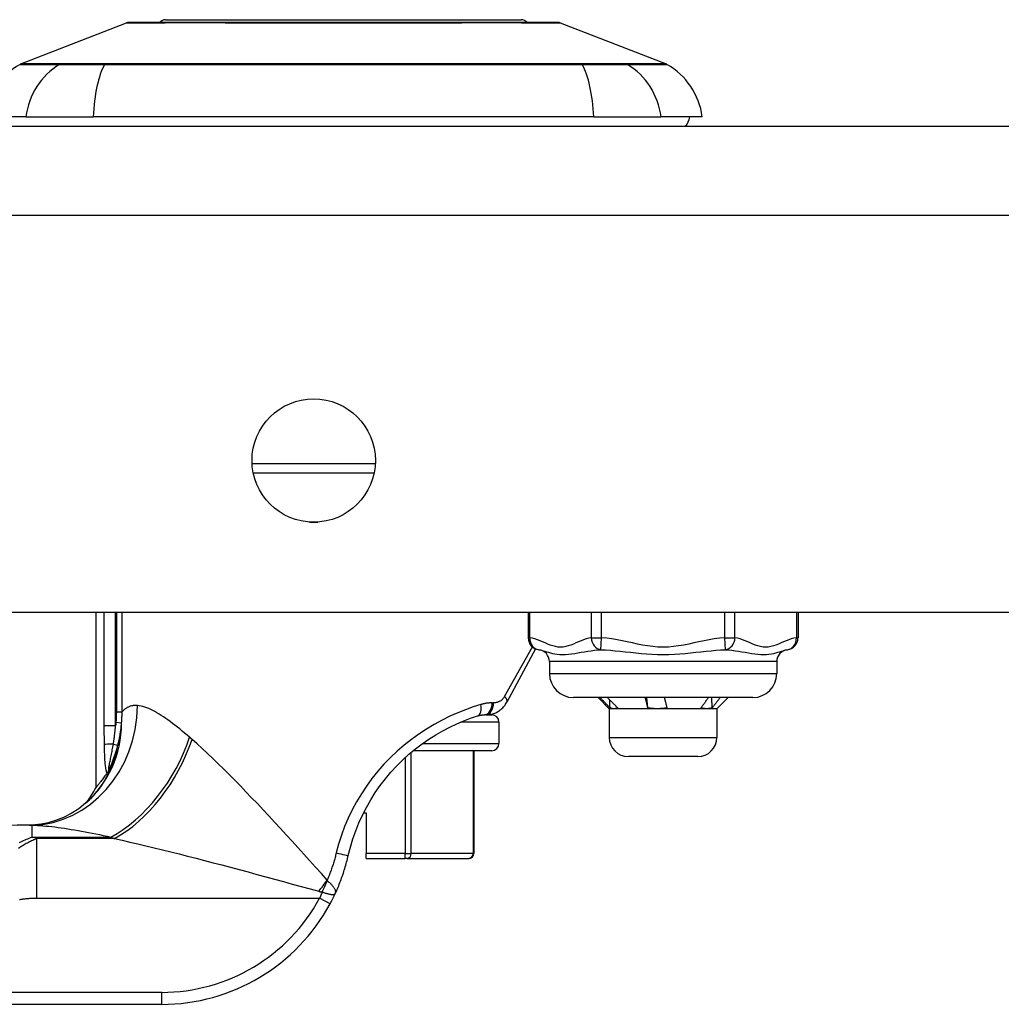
# Model space of a CAD drawing. Header units: inches. Extents: x 0 to 101, y -11 to 66.
# Tile 89 of 118: x 6.1 to 8.09, y 59.69 to 61.69. Entities that reach past the tile are written whole.
import ezdxf

# ---------------------------------------------------------------- set-up
doc = ezdxf.new("R2010")
doc.units = ezdxf.units.IN
doc.header["$LTSCALE"] = 6.067211
doc.header["$MEASUREMENT"] = 0
doc.layers.add('Visible Edges(ANSI)', color=7, linetype='Continuous', lineweight=25)
doc.layers.add('Visible Tangent Edges(ANSI)', color=7, linetype='Continuous', lineweight=25)

msp = doc.modelspace()

# ---------------------------------------------------------------- linework, layer by layer
at = {"layer": 'Visible Edges(ANSI)'}
for p, q in [((6.1018, 61.6003), (6.316, 61.6837)), ((6.3951, 61.6901), (7.1161, 61.6901)), ((7.1952, 61.6837), (7.4095, 61.6003)), ((6.112, 61.4933), (6.0282, 61.4933)), ((6.112, 61.4933), (6.2484, 61.4933)), ((7.2628, 61.4933), (6.2484, 61.4933)), ((7.2628, 61.4933), (7.3992, 61.4933)), ((7.483, 61.4933), (7.3992, 61.4933)), ((29.3559, 61.4739), (5.1814, 61.4739)), ((6.8176, 60.7708), (6.5729, 60.7708)), ((29.3559, 60.4885), (5.1814, 60.4885)), ((6.2541, 60.1335), (6.2541, 60.4885)), ((7.1301, 60.4885), (7.1301, 60.4371)), ((7.677, 60.4885), (7.677, 60.4371)), ((7.1447, 60.4148), (7.0869, 60.3066)), ((7.1732, 60.3889), (7.1732, 60.3646)), ((7.6339, 60.3889), (7.6339, 60.3646)), ((7.5854, 60.3161), (7.2217, 60.3161)), ((7.2944, 60.2933), (7.2716, 60.3161)), ((7.3726, 60.295), (7.3702, 60.3161)), ((7.5126, 60.2933), (7.5248, 60.3054)), ((7.5248, 60.3054), (7.5355, 60.3161)), ((7.0442, 60.281), (7.0416, 60.281)), ((7.0446, 60.281), (7.0442, 60.281)), ((7.0446, 60.281), (7.0446, 60.281)), ((7.0446, 60.281), (7.0454, 60.281)), ((7.0454, 60.281), (7.0466, 60.281)), ((7.0458, 60.281), (7.0458, 60.281)), ((7.0466, 60.281), (7.0504, 60.281)), ((7.0504, 60.281), (7.0499, 60.2813)), ((7.0504, 60.281), (7.0545, 60.281)), ((7.0537, 60.281), (7.0537, 60.2819)), ((7.0549, 60.281), (7.0545, 60.281)), ((7.0549, 60.2822), (7.0549, 60.281)), ((7.0549, 60.281), (7.0553, 60.281)), ((7.0553, 60.281), (7.0573, 60.281)), ((7.0573, 60.281), (7.056, 60.2824)), ((7.0561, 60.2825), (7.0561, 60.2823)), ((7.3038, 60.2933), (7.2944, 60.2933)), ((7.2944, 60.2933), (7.2944, 60.2351)), ((7.3921, 60.2933), (7.3038, 60.2933)), ((7.4918, 60.2933), (7.3921, 60.2933)), ((7.5126, 60.2933), (7.4918, 60.2933)), ((7.5126, 60.2933), (7.5126, 60.2351)), ((7.0708, 60.2664), (7.0708, 60.2228)), ((7.0563, 60.2082), (6.8967, 60.2082)), ((7.0202, 60.2082), (7.0202, 59.9997)), ((7.4738, 60.1963), (7.3332, 60.1963)), ((6.2762, 60.1624), (6.2755, 60.1614)), ((6.7963, 60.0821), (6.8017, 60.0821)), ((6.8017, 60.0821), (6.8017, 59.9997)), ((6.8017, 59.99), (6.8017, 59.9997)), ((6.8017, 59.99), (6.8805, 59.99)), ((6.8847, 59.99), (6.8805, 59.99)), ((6.8847, 59.99), (7.0099, 59.99)), ((7.0105, 59.99), (7.0099, 59.99)), ((5.5578, 59.6942), (6.3872, 59.6942))]:
    msp.add_line(p, q, dxfattribs=at)
at = {"layer": 'Visible Edges(ANSI)', "flags": 128}
for points in [[(7.193, 61.6841), (7.1925, 61.6841), (7.1909, 61.6841), (7.1883, 61.6841), (7.1846, 61.6841), (7.1799, 61.6841), (7.1742, 61.6841), (7.1675, 61.6841), (7.1598, 61.6842), (7.151, 61.6842), (7.1413, 61.6842), (7.1307, 61.6842), (7.1192, 61.6843), (7.1069, 61.6843), (7.0937, 61.6843), (7.0798, 61.6843), (7.065, 61.6843), (7.0495, 61.6843), (7.0333, 61.6843), (7.0164, 61.6843), (6.9989, 61.6843), (6.9808, 61.6842), (6.9621, 61.6842), (6.9429, 61.6842), (6.9232, 61.6842), (6.9031, 61.6841), (6.8826, 61.6841), (6.8618, 61.6841), (6.8409, 61.6841), (6.8198, 61.6841), (6.7985, 61.6841), (6.7771, 61.6841), (6.7555, 61.6841), (6.7339, 61.6841), (6.7124, 61.6841), (6.6911, 61.6841), (6.6699, 61.6841), (6.649, 61.6841), (6.6284, 61.6841), (6.6079, 61.6841), (6.5878, 61.6842), (6.5681, 61.6842), (6.5488, 61.6842), (6.5301, 61.6842), (6.512, 61.6843), (6.4945, 61.6843), (6.4776, 61.6843), (6.4614, 61.6843), (6.4459, 61.6843), (6.4311, 61.6843), (6.4172, 61.6843), (6.4041, 61.6843), (6.3917, 61.6843), (6.3802, 61.6842), (6.3697, 61.6842), (6.36, 61.6842), (6.3513, 61.6842), (6.3437, 61.6841), (6.337, 61.6841), (6.3313, 61.6841), (6.3266, 61.6841), (6.3229, 61.6841), (6.3203, 61.6841), (6.3187, 61.6841), (6.3182, 61.6841)], [(7.0442, 60.281), (7.0462, 60.281), (7.0483, 60.2811), (7.0504, 60.2814), (7.0524, 60.2817), (7.0544, 60.2821), (7.0565, 60.2825), (7.0585, 60.2831), (7.0604, 60.2838), (7.0624, 60.2845), (7.0643, 60.2853), (7.0662, 60.2863), (7.0681, 60.2873), (7.0699, 60.2884), (7.0717, 60.2896), (7.0735, 60.2908), (7.0752, 60.2922), (7.0769, 60.2937), (7.0785, 60.2952), (7.0801, 60.2969), (7.0816, 60.2987), (7.0831, 60.3005), (7.0844, 60.3025), (7.0857, 60.3045), (7.0869, 60.3066)], [(7.2959, 60.295), (7.2951, 60.2959), (7.2942, 60.2967), (7.2934, 60.2976), (7.2925, 60.2985), (7.2917, 60.2994), (7.2908, 60.3003), (7.29, 60.3011), (7.2892, 60.302), (7.2883, 60.3029), (7.2875, 60.3038), (7.2866, 60.3047), (7.2858, 60.3055), (7.2849, 60.3064), (7.2841, 60.3073), (7.2832, 60.3082), (7.2824, 60.3091), (7.2815, 60.3099), (7.2807, 60.3108), (7.2798, 60.3117), (7.279, 60.3126), (7.2781, 60.3135), (7.2773, 60.3144), (7.2764, 60.3152), (7.2756, 60.3161)], [(7.2905, 60.3161), (7.2913, 60.3152), (7.2922, 60.3144), (7.2931, 60.3135), (7.294, 60.3126), (7.2949, 60.3117), (7.2958, 60.3108), (7.2967, 60.3099), (7.2975, 60.3091), (7.2984, 60.3082), (7.2993, 60.3073), (7.3002, 60.3064), (7.3011, 60.3055), (7.302, 60.3047), (7.3028, 60.3038), (7.3037, 60.3029), (7.3046, 60.302), (7.3055, 60.3011), (7.3064, 60.3003), (7.3072, 60.2994), (7.3081, 60.2985), (7.309, 60.2976), (7.3099, 60.2967), (7.3107, 60.2959), (7.3116, 60.295)], [(7.2959, 60.295), (7.2959, 60.2957), (7.2959, 60.2963), (7.2958, 60.297), (7.2958, 60.2977), (7.2958, 60.2983), (7.2958, 60.299), (7.2958, 60.2997), (7.2958, 60.3004), (7.2957, 60.301), (7.2957, 60.3017), (7.2957, 60.3024), (7.2957, 60.3031), (7.2957, 60.3037), (7.2956, 60.3044), (7.2956, 60.3051), (7.2956, 60.3058), (7.2956, 60.3064), (7.2956, 60.3071), (7.2956, 60.3078), (7.2955, 60.3084), (7.2955, 60.3091), (7.2955, 60.3098), (7.2955, 60.3105), (7.2955, 60.3111)], [(7.3726, 60.295), (7.3724, 60.2959), (7.3722, 60.2967), (7.372, 60.2976), (7.3718, 60.2985), (7.3716, 60.2994), (7.3714, 60.3003), (7.3712, 60.3011), (7.371, 60.302), (7.3708, 60.3029), (7.3706, 60.3038), (7.3704, 60.3047), (7.3702, 60.3055), (7.3699, 60.3064), (7.3697, 60.3073), (7.3695, 60.3082), (7.3693, 60.3091), (7.3691, 60.3099), (7.3688, 60.3108), (7.3686, 60.3117), (7.3684, 60.3126), (7.3681, 60.3135), (7.3679, 60.3144), (7.3677, 60.3152), (7.3674, 60.3161)], [(7.4059, 60.3161), (7.4062, 60.3152), (7.4064, 60.3144), (7.4066, 60.3135), (7.4069, 60.3126), (7.4071, 60.3117), (7.4073, 60.3108), (7.4076, 60.3099), (7.4078, 60.3091), (7.408, 60.3082), (7.4082, 60.3073), (7.4085, 60.3064), (7.4087, 60.3055), (7.4089, 60.3047), (7.4091, 60.3038), (7.4093, 60.3029), (7.4096, 60.302), (7.4098, 60.3011), (7.41, 60.3003), (7.4102, 60.2994), (7.4104, 60.2985), (7.4106, 60.2976), (7.4108, 60.2967), (7.411, 60.2959), (7.4112, 60.295)], [(7.4802, 60.295), (7.4809, 60.2959), (7.4815, 60.2967), (7.4822, 60.2976), (7.4828, 60.2985), (7.4835, 60.2994), (7.4841, 60.3003), (7.4847, 60.3011), (7.4854, 60.302), (7.486, 60.3029), (7.4867, 60.3038), (7.4873, 60.3047), (7.4879, 60.3055), (7.4885, 60.3064), (7.4892, 60.3073), (7.4898, 60.3082), (7.4904, 60.3091), (7.4911, 60.3099), (7.4917, 60.3108), (7.4923, 60.3117), (7.4929, 60.3126), (7.4936, 60.3135), (7.4942, 60.3144), (7.4948, 60.3152), (7.4954, 60.3161)], [(7.5031, 60.295), (7.5031, 60.2959), (7.503, 60.2967), (7.503, 60.2976), (7.5029, 60.2985), (7.5029, 60.2994), (7.5028, 60.3003), (7.5028, 60.3011), (7.5027, 60.302), (7.5027, 60.3029), (7.5026, 60.3038), (7.5026, 60.3047), (7.5025, 60.3055), (7.5025, 60.3064), (7.5025, 60.3073), (7.5024, 60.3082), (7.5024, 60.3091), (7.5023, 60.31), (7.5023, 60.3108), (7.5022, 60.3117), (7.5022, 60.3126), (7.5021, 60.3135), (7.5021, 60.3144), (7.502, 60.3152), (7.502, 60.3161)], [(7.519, 60.3161), (7.5183, 60.3152), (7.5177, 60.3144), (7.517, 60.3135), (7.5164, 60.3126), (7.5157, 60.3117), (7.5151, 60.3108), (7.5144, 60.3099), (7.5138, 60.3091), (7.5131, 60.3082), (7.5125, 60.3073), (7.5118, 60.3064), (7.5111, 60.3055), (7.5105, 60.3047), (7.5098, 60.3038), (7.5091, 60.3029), (7.5085, 60.302), (7.5078, 60.3011), (7.5071, 60.3003), (7.5065, 60.2994), (7.5058, 60.2985), (7.5051, 60.2976), (7.5045, 60.2967), (7.5038, 60.2959), (7.5031, 60.295)], [(6.7654, 59.9957), (6.7696, 60.0126), (6.7747, 60.0293), (6.7804, 60.0458), (6.787, 60.062), (6.7942, 60.0779), (6.8022, 60.0934), (6.8108, 60.1085), (6.8201, 60.1233), (6.8301, 60.1376), (6.8406, 60.1514), (6.8518, 60.1647), (6.8635, 60.1774), (6.8757, 60.1896), (6.8884, 60.2011), (6.9015, 60.2121), (6.915, 60.2223), (6.9287, 60.2319), (6.9427, 60.2407), (6.9568, 60.2488), (6.971, 60.2562), (6.9852, 60.2629), (6.9993, 60.2689), (7.0133, 60.2741), (7.0271, 60.2788)], [(7.0271, 60.2788), (7.0277, 60.2789), (7.0284, 60.2791), (7.029, 60.2793), (7.0296, 60.2794), (7.0302, 60.2796), (7.0308, 60.2797), (7.0314, 60.2799), (7.032, 60.28), (7.0326, 60.2801), (7.0332, 60.2802), (7.0338, 60.2803), (7.0344, 60.2804), (7.035, 60.2805), (7.0356, 60.2806), (7.0362, 60.2807), (7.0368, 60.2807), (7.0374, 60.2808), (7.038, 60.2808), (7.0386, 60.2809), (7.0392, 60.2809), (7.0398, 60.2809), (7.0404, 60.2809), (7.041, 60.281), (7.0416, 60.281)], [(7.3038, 60.2933), (7.3035, 60.2933), (7.3032, 60.2933), (7.3028, 60.2933), (7.3025, 60.2933), (7.3022, 60.2933), (7.3018, 60.2934), (7.3015, 60.2934), (7.3012, 60.2935), (7.3008, 60.2935), (7.3005, 60.2936), (7.3002, 60.2936), (7.2998, 60.2937), (7.2995, 60.2938), (7.2992, 60.2939), (7.2989, 60.2939), (7.2985, 60.294), (7.2982, 60.2941), (7.2979, 60.2942), (7.2975, 60.2943), (7.2972, 60.2945), (7.2969, 60.2946), (7.2966, 60.2947), (7.2962, 60.2948), (7.2959, 60.295)], [(7.3116, 60.295), (7.3113, 60.2948), (7.311, 60.2947), (7.3107, 60.2946), (7.3103, 60.2945), (7.31, 60.2943), (7.3097, 60.2942), (7.3094, 60.2941), (7.3091, 60.294), (7.3087, 60.2939), (7.3084, 60.2938), (7.3081, 60.2938), (7.3078, 60.2937), (7.3074, 60.2936), (7.3071, 60.2936), (7.3068, 60.2935), (7.3065, 60.2935), (7.3061, 60.2934), (7.3058, 60.2934), (7.3055, 60.2933), (7.3052, 60.2933), (7.3048, 60.2933), (7.3045, 60.2933), (7.3042, 60.2933), (7.3038, 60.2933)], [(7.3921, 60.2933), (7.3913, 60.2933), (7.3905, 60.2933), (7.3897, 60.2933), (7.3888, 60.2933), (7.388, 60.2933), (7.3872, 60.2934), (7.3864, 60.2934), (7.3856, 60.2935), (7.3848, 60.2935), (7.384, 60.2936), (7.3831, 60.2936), (7.3823, 60.2937), (7.3815, 60.2938), (7.3807, 60.2939), (7.3799, 60.2939), (7.3791, 60.294), (7.3783, 60.2941), (7.3775, 60.2942), (7.3767, 60.2943), (7.3759, 60.2945), (7.3751, 60.2946), (7.3742, 60.2947), (7.3734, 60.2948), (7.3726, 60.295)], [(7.4112, 60.295), (7.4104, 60.2948), (7.4096, 60.2947), (7.4088, 60.2946), (7.408, 60.2945), (7.4073, 60.2943), (7.4065, 60.2942), (7.4057, 60.2941), (7.4049, 60.294), (7.4041, 60.2939), (7.4033, 60.2938), (7.4025, 60.2938), (7.4017, 60.2937), (7.4009, 60.2936), (7.4001, 60.2936), (7.3993, 60.2935), (7.3985, 60.2935), (7.3977, 60.2934), (7.3969, 60.2934), (7.3961, 60.2933), (7.3953, 60.2933), (7.3945, 60.2933), (7.3937, 60.2933), (7.3929, 60.2933), (7.3921, 60.2933)], [(7.4918, 60.2933), (7.4913, 60.2933), (7.4908, 60.2933), (7.4903, 60.2933), (7.4899, 60.2933), (7.4894, 60.2933), (7.4889, 60.2934), (7.4884, 60.2934), (7.4879, 60.2935), (7.4875, 60.2935), (7.487, 60.2936), (7.4865, 60.2936), (7.486, 60.2937), (7.4855, 60.2938), (7.4851, 60.2939), (7.4846, 60.2939), (7.4841, 60.294), (7.4836, 60.2941), (7.4831, 60.2942), (7.4827, 60.2943), (7.4822, 60.2945), (7.4817, 60.2946), (7.4812, 60.2947), (7.4807, 60.2948), (7.4802, 60.295)], [(7.5031, 60.295), (7.5026, 60.2948), (7.5022, 60.2947), (7.5017, 60.2946), (7.5012, 60.2945), (7.5008, 60.2943), (7.5003, 60.2942), (7.4998, 60.2941), (7.4993, 60.294), (7.4989, 60.2939), (7.4984, 60.2938), (7.4979, 60.2938), (7.4975, 60.2937), (7.497, 60.2936), (7.4965, 60.2936), (7.4961, 60.2935), (7.4956, 60.2935), (7.4951, 60.2934), (7.4946, 60.2934), (7.4942, 60.2933), (7.4937, 60.2933), (7.4932, 60.2933), (7.4927, 60.2933), (7.4923, 60.2933), (7.4918, 60.2933)], [(6.2755, 60.1614), (6.2739, 60.1592), (6.2723, 60.157), (6.2707, 60.155), (6.2692, 60.153), (6.2678, 60.1511), (6.2665, 60.1493), (6.2652, 60.1476), (6.2639, 60.146), (6.2628, 60.1445), (6.2617, 60.1431), (6.2607, 60.1418), (6.2597, 60.1406), (6.2588, 60.1394), (6.258, 60.1384), (6.2573, 60.1375), (6.2566, 60.1366), (6.256, 60.1359), (6.2555, 60.1352), (6.2551, 60.1347), (6.2548, 60.1343), (6.2545, 60.1339), (6.2543, 60.1337), (6.2542, 60.1335), (6.2541, 60.1335)], [(6.2819, 60.1721), (6.2816, 60.1717), (6.2814, 60.1712), (6.2812, 60.1708), (6.2809, 60.1703), (6.2807, 60.1698), (6.2804, 60.1694), (6.2802, 60.1689), (6.28, 60.1685), (6.2797, 60.168), (6.2795, 60.1676), (6.2792, 60.1671), (6.279, 60.1667), (6.2787, 60.1662), (6.2784, 60.1658), (6.2782, 60.1654), (6.2779, 60.165), (6.2777, 60.1646), (6.2775, 60.1642), (6.2772, 60.1638), (6.277, 60.1635), (6.2768, 60.1632), (6.2766, 60.1629), (6.2764, 60.1626), (6.2762, 60.1624)], [(6.2519, 60.1206), (6.243, 60.111), (6.2331, 60.1017)], [(6.2331, 60.1017), (6.219, 60.0907), (6.2038, 60.081), (6.188, 60.0729), (6.1723, 60.0667), (6.1572, 60.0623), (6.143, 60.0594), (6.1303, 60.0579), (6.119, 60.0574)], [(6.119, 60.0574), (6.0946, 60.057), (6.0711, 60.0562)], [(6.7392, 59.9192), (6.7406, 59.9222), (6.742, 59.9253), (6.7433, 59.9284), (6.7447, 59.9315), (6.746, 59.9346), (6.7472, 59.9377), (6.7485, 59.9409), (6.7497, 59.944), (6.7509, 59.9472), (6.752, 59.9504), (6.7532, 59.9535), (6.7543, 59.9567), (6.7554, 59.9599), (6.7564, 59.9631), (6.7574, 59.9663), (6.7584, 59.9696), (6.7594, 59.9728), (6.7603, 59.9761), (6.7612, 59.9793), (6.7621, 59.9826), (6.763, 59.9858), (6.7638, 59.9891), (6.7646, 59.9924), (6.7654, 59.9957)], [(6.7286, 59.8979), (6.7291, 59.8988), (6.7295, 59.8997), (6.73, 59.9005), (6.7305, 59.9014), (6.7309, 59.9023), (6.7314, 59.9032), (6.7318, 59.9041), (6.7323, 59.9049), (6.7327, 59.9058), (6.7332, 59.9067), (6.7336, 59.9076), (6.7341, 59.9085), (6.7345, 59.9094), (6.735, 59.9103), (6.7354, 59.9111), (6.7358, 59.912), (6.7363, 59.9129), (6.7367, 59.9138), (6.7371, 59.9147), (6.7375, 59.9156), (6.738, 59.9165), (6.7384, 59.9174), (6.7388, 59.9183), (6.7392, 59.9192)]]:
    msp.add_lwpolyline(points, dxfattribs=at)
at = {"layer": 'Visible Edges(ANSI)'}
msp.add_circle((6.6953, 60.7965), 0.125, dxfattribs=at)
for centre, radius, start, end in [((6.3182, 61.678), 0.00606, 90.2088, 111.2505), ((6.3951, 61.6756), 0.0145, 90, 143.3493), ((7.1161, 61.6756), 0.0145, 36.6507, 90), ((7.193, 61.678), 0.00606, 68.7495, 89.7912), ((6.1723, 61.4732), 0.1455, 119.7291, 172.0587), ((6.1062, 61.589), 0.0121, 111.2505, 119.7291), ((7.4051, 61.589), 0.0121, 60.2709, 68.7495), ((7.3389, 61.4732), 0.1455, 7.9413, 60.2709), ((7.4103, 61.503), 0.0485, 323.1301, 348.463), ((7.1543, 60.4371), 0.0242, 180, 263.5934), ((7.6527, 60.4371), 0.0242, 276.4066, 0), ((7.1489, 60.3889), 0.0242, 0, 83.5934), ((7.6581, 60.3889), 0.0242, 96.4066, 180), ((7.2217, 60.3646), 0.0485, 180, 270), ((7.5854, 60.3646), 0.0485, 270, 0), ((7.0563, 60.2664), 0.0145, 0, 90), ((7.0563, 60.2228), 0.0145, 270, 0), ((7.3332, 60.2351), 0.0388, 180, 270), ((7.4738, 60.2351), 0.0388, 270, 0), ((6.0403, 60.2478), 0.2425, 323.5305, 331.8538), ((7.0105, 59.9997), 0.0097, 270, 0), ((6.3872, 60.0821), 0.388, 270, 331.6516)]:
    msp.add_arc(centre, radius, start, end, dxfattribs=at)
at = {"layer": 'Visible Tangent Edges(ANSI)'}
for p, q in [((6.1018, 61.6003), (6.316, 61.6837)), ((6.1822, 61.6004), (6.182, 61.6004)), ((6.2728, 61.6004), (6.2723, 61.6004)), ((7.239, 61.6004), (7.2384, 61.6004)), ((7.3292, 61.6004), (7.329, 61.6004)), ((5.1814, 61.2941), (29.3559, 61.2941)), ((6.5704, 60.7902), (6.8201, 60.7902)), ((6.6867, 60.6717), (6.7039, 60.6717)), ((6.2703, 60.4885), (6.2703, 60.2589)), ((6.2937, 60.2589), (6.2937, 60.4885)), ((6.2954, 60.4885), (6.2954, 60.287)), ((6.3069, 60.287), (6.3069, 60.4885)), ((7.1333, 60.4371), (7.1333, 60.4885)), ((7.2579, 60.4885), (7.2579, 60.4371)), ((7.2789, 60.4371), (7.2789, 60.4885)), ((7.5281, 60.4885), (7.5281, 60.4371)), ((7.5491, 60.4371), (7.5491, 60.4885)), ((7.6737, 60.4885), (7.6737, 60.4371)), ((7.1301, 60.4371), (7.1333, 60.4371)), ((7.2579, 60.4371), (7.2789, 60.4371)), ((7.2776, 60.413), (7.2789, 60.4371)), ((7.5281, 60.4371), (7.5491, 60.4371)), ((7.5281, 60.4371), (7.5295, 60.413)), ((7.6737, 60.4371), (7.677, 60.4371)), ((7.0823, 60.318), (7.1388, 60.4185)), ((7.6339, 60.3889), (7.1732, 60.3889)), ((7.1732, 60.3646), (7.6339, 60.3646)), ((7.0571, 60.3052), (7.0598, 60.3052)), ((6.2954, 60.287), (6.3069, 60.287)), ((6.2937, 60.2589), (6.2703, 60.2589)), ((6.306, 60.2643), (6.2944, 60.2653)), ((7.0708, 60.2664), (6.9933, 60.2664)), ((6.2893, 60.2218), (6.2985, 60.2194)), ((6.9155, 60.2228), (7.0708, 60.2228)), ((7.2944, 60.2351), (7.5126, 60.2351)), ((6.8931, 59.9997), (6.8931, 60.2053)), ((7.0183, 60.2082), (7.0183, 59.9997)), ((6.8805, 60.1941), (6.8805, 59.9997)), ((6.1245, 60.0332), (6.1245, 60.0573)), ((6.1245, 60.0332), (6.284, 60.0332)), ((6.2913, 60.0301), (6.1345, 60.0301)), ((6.1345, 59.9094), (6.1345, 60.0301)), ((6.8805, 59.9997), (6.8017, 59.9997)), ((6.8805, 59.99), (6.8805, 59.9997)), ((6.8805, 59.9997), (6.8931, 59.9997)), ((7.0183, 59.9997), (6.8931, 59.9997)), ((7.0183, 59.9997), (7.0202, 59.9997)), ((6.1345, 59.9094), (6.7072, 59.9094)), ((6.7286, 59.8979), (6.7072, 59.9094)), ((6.3872, 59.7184), (5.5578, 59.7184)), ((6.3872, 59.6942), (6.3872, 59.7184))]:
    msp.add_line(p, q, dxfattribs=at)
at = {"layer": 'Visible Tangent Edges(ANSI)', "flags": 128}
for points in [[(6.316, 61.6837), (6.3162, 61.6837), (6.3168, 61.6837), (6.3177, 61.6837), (6.319, 61.6837), (6.3206, 61.6837), (6.3227, 61.6837), (6.325, 61.6837), (6.3278, 61.6837), (6.3308, 61.6837), (6.3343, 61.6838), (6.3381, 61.6838), (6.3422, 61.6838), (6.3466, 61.6838), (6.3515, 61.6839), (6.3566, 61.6839), (6.3621, 61.6839), (6.368, 61.6839), (6.3741, 61.684), (6.3806, 61.684), (6.3873, 61.684), (6.3944, 61.684), (6.4018, 61.6841), (6.4094, 61.6841), (6.4174, 61.6841)], [(6.4174, 61.6841), (6.4196, 61.6841), (6.4218, 61.6841), (6.424, 61.6841), (6.4263, 61.6841), (6.4285, 61.6841), (6.4308, 61.6841), (6.4332, 61.6841), (6.4355, 61.6841), (6.4378, 61.6841), (6.4402, 61.6841), (6.4426, 61.6841), (6.445, 61.6841), (6.4474, 61.6841), (6.4499, 61.6841), (6.4524, 61.6841), (6.4548, 61.6841), (6.4573, 61.6841), (6.4599, 61.6841), (6.4624, 61.6841), (6.4649, 61.6841), (6.4675, 61.6841), (6.4701, 61.6841), (6.4727, 61.6841), (6.4753, 61.6841)], [(6.4753, 61.6841), (6.4952, 61.6841), (6.516, 61.684), (6.5376, 61.684), (6.56, 61.6839), (6.5831, 61.6839), (6.6067, 61.6838), (6.6307, 61.6838), (6.6551, 61.6837), (6.6798, 61.6837), (6.7049, 61.6837), (6.7303, 61.6837), (6.7557, 61.6837), (6.7811, 61.6837), (6.8064, 61.6837), (6.8315, 61.6837), (6.8564, 61.6837), (6.8809, 61.6838), (6.905, 61.6838), (6.9286, 61.6839), (6.9515, 61.6839), (6.9738, 61.684), (6.9954, 61.684), (7.0161, 61.6841), (7.0359, 61.6841)], [(7.0359, 61.6841), (7.0385, 61.6841), (7.0411, 61.6841), (7.0437, 61.6841), (7.0463, 61.6841), (7.0489, 61.6841), (7.0514, 61.6841), (7.0539, 61.6841), (7.0564, 61.6841), (7.0589, 61.6841), (7.0614, 61.6841), (7.0638, 61.6841), (7.0662, 61.6841), (7.0686, 61.6841), (7.071, 61.6841), (7.0734, 61.6841), (7.0758, 61.6841), (7.0781, 61.6841), (7.0804, 61.6841), (7.0827, 61.6841), (7.085, 61.6841), (7.0872, 61.6841), (7.0895, 61.6841), (7.0917, 61.6841), (7.0939, 61.6841)], [(7.0939, 61.6841), (7.1018, 61.6841), (7.1094, 61.6841), (7.1168, 61.684), (7.1238, 61.684), (7.1306, 61.684), (7.1371, 61.684), (7.1432, 61.6839), (7.1491, 61.6839), (7.1546, 61.6839), (7.1597, 61.6839), (7.1646, 61.6838), (7.1691, 61.6838), (7.1732, 61.6838), (7.177, 61.6838), (7.1804, 61.6837), (7.1835, 61.6837), (7.1862, 61.6837), (7.1886, 61.6837), (7.1906, 61.6837), (7.1923, 61.6837), (7.1936, 61.6837), (7.1945, 61.6837), (7.195, 61.6837), (7.1952, 61.6837)], [(6.1001, 61.5996), (6.1003, 61.5996), (6.1007, 61.5996), (6.1014, 61.5995), (6.1024, 61.5995), (6.1036, 61.5995), (6.1052, 61.5995), (6.107, 61.5995), (6.109, 61.5995), (6.1114, 61.5995), (6.1141, 61.5995), (6.117, 61.5995), (6.1202, 61.5995), (6.1236, 61.5995), (6.1274, 61.5994), (6.1314, 61.5994), (6.1357, 61.5994), (6.1403, 61.5994), (6.1451, 61.5994), (6.1502, 61.5994), (6.1555, 61.5993), (6.1612, 61.5993), (6.1671, 61.5993), (6.1733, 61.5993), (6.1797, 61.5993)], [(6.182, 61.6004), (6.1756, 61.6004), (6.1694, 61.6004), (6.1634, 61.6004), (6.1577, 61.6004), (6.1523, 61.6004), (6.1472, 61.6004), (6.1423, 61.6004), (6.1377, 61.6004), (6.1334, 61.6004), (6.1293, 61.6004), (6.1255, 61.6004), (6.122, 61.6004), (6.1188, 61.6004), (6.1158, 61.6004), (6.1132, 61.6003), (6.1108, 61.6003), (6.1087, 61.6003), (6.1068, 61.6003), (6.1053, 61.6003), (6.104, 61.6003), (6.103, 61.6003), (6.1023, 61.6003), (6.1019, 61.6003), (6.1018, 61.6003)], [(6.1797, 61.5993), (6.1816, 61.5993), (6.1836, 61.5992), (6.1859, 61.5992), (6.1884, 61.5992), (6.1911, 61.5992), (6.1939, 61.5992), (6.197, 61.5992), (6.2002, 61.5992), (6.2036, 61.5992), (6.2071, 61.5992), (6.2109, 61.5992), (6.2148, 61.5992), (6.2188, 61.5992), (6.223, 61.5992), (6.2273, 61.5992), (6.2318, 61.5992), (6.2363, 61.5992), (6.2411, 61.5992), (6.2459, 61.5992), (6.2508, 61.5992), (6.2558, 61.5992), (6.2609, 61.5992), (6.2661, 61.5993), (6.2714, 61.5993)], [(6.2723, 61.6004), (6.2671, 61.6004), (6.262, 61.6004), (6.257, 61.6004), (6.2521, 61.6004), (6.2473, 61.6004), (6.2426, 61.6004), (6.238, 61.6004), (6.2335, 61.6004), (6.2292, 61.6004), (6.2249, 61.6004), (6.2208, 61.6004), (6.2169, 61.6004), (6.2131, 61.6004), (6.2094, 61.6004), (6.2059, 61.6004), (6.2026, 61.6004), (6.1994, 61.6004), (6.1964, 61.6004), (6.1936, 61.6004), (6.191, 61.6004), (6.1885, 61.6004), (6.1862, 61.6004), (6.1841, 61.6004), (6.1822, 61.6004)], [(6.2714, 61.5993), (6.3104, 61.5993), (6.3499, 61.5993), (6.3897, 61.5994), (6.4298, 61.5994), (6.4701, 61.5994), (6.5107, 61.5995), (6.5515, 61.5995), (6.5924, 61.5995), (6.6334, 61.5995), (6.6745, 61.5995), (6.7155, 61.5996), (6.7565, 61.5996), (6.7975, 61.5996), (6.8385, 61.5995), (6.8794, 61.5995), (6.9203, 61.5995), (6.961, 61.5995), (7.0015, 61.5995), (7.0419, 61.5994), (7.082, 61.5994), (7.1219, 61.5994), (7.1615, 61.5993), (7.2008, 61.5993), (7.2398, 61.5993)], [(7.2384, 61.6004), (7.1996, 61.6004), (7.1604, 61.6004), (7.1209, 61.6004), (7.0812, 61.6004), (7.0412, 61.6004), (7.0009, 61.6004), (6.9605, 61.6004), (6.9199, 61.6003), (6.8792, 61.6003), (6.8383, 61.6003), (6.7974, 61.6003), (6.7565, 61.6003), (6.7156, 61.6003), (6.6746, 61.6003), (6.6337, 61.6003), (6.5928, 61.6003), (6.552, 61.6004), (6.5113, 61.6004), (6.4708, 61.6004), (6.4306, 61.6004), (6.3906, 61.6004), (6.351, 61.6004), (6.3117, 61.6004), (6.2728, 61.6004)], [(7.329, 61.6004), (7.3271, 61.6004), (7.325, 61.6004), (7.3227, 61.6004), (7.3203, 61.6004), (7.3176, 61.6004), (7.3148, 61.6004), (7.3118, 61.6004), (7.3086, 61.6004), (7.3053, 61.6004), (7.3018, 61.6004), (7.2982, 61.6004), (7.2944, 61.6004), (7.2904, 61.6004), (7.2863, 61.6004), (7.2821, 61.6004), (7.2777, 61.6004), (7.2732, 61.6004), (7.2686, 61.6004), (7.2639, 61.6004), (7.2591, 61.6004), (7.2542, 61.6004), (7.2492, 61.6004), (7.2441, 61.6004), (7.239, 61.6004)], [(7.2398, 61.5993), (7.2451, 61.5993), (7.2503, 61.5992), (7.2554, 61.5992), (7.2604, 61.5992), (7.2654, 61.5992), (7.2702, 61.5992), (7.2749, 61.5992), (7.2795, 61.5992), (7.2839, 61.5992), (7.2883, 61.5992), (7.2924, 61.5992), (7.2965, 61.5992), (7.3004, 61.5992), (7.3041, 61.5992), (7.3077, 61.5992), (7.311, 61.5992), (7.3143, 61.5992), (7.3173, 61.5992), (7.3202, 61.5992), (7.3228, 61.5992), (7.3253, 61.5992), (7.3276, 61.5992), (7.3297, 61.5993), (7.3316, 61.5993)], [(7.4095, 61.6003), (7.4093, 61.6003), (7.4089, 61.6003), (7.4082, 61.6003), (7.4072, 61.6003), (7.406, 61.6003), (7.4044, 61.6003), (7.4026, 61.6003), (7.4005, 61.6003), (7.3981, 61.6003), (7.3954, 61.6004), (7.3925, 61.6004), (7.3892, 61.6004), (7.3857, 61.6004), (7.3819, 61.6004), (7.3779, 61.6004), (7.3735, 61.6004), (7.3689, 61.6004), (7.3641, 61.6004), (7.3589, 61.6004), (7.3535, 61.6004), (7.3478, 61.6004), (7.3419, 61.6004), (7.3357, 61.6004), (7.3292, 61.6004)], [(7.3316, 61.5993), (7.338, 61.5993), (7.3441, 61.5993), (7.35, 61.5993), (7.3557, 61.5993), (7.3611, 61.5994), (7.3662, 61.5994), (7.371, 61.5994), (7.3756, 61.5994), (7.3799, 61.5994), (7.3839, 61.5994), (7.3876, 61.5995), (7.3911, 61.5995), (7.3943, 61.5995), (7.3972, 61.5995), (7.3999, 61.5995), (7.4022, 61.5995), (7.4043, 61.5995), (7.4061, 61.5995), (7.4076, 61.5995), (7.4089, 61.5995), (7.4098, 61.5995), (7.4105, 61.5996), (7.411, 61.5996), (7.4111, 61.5996)], [(7.2579, 60.4371), (7.2527, 60.4362), (7.2475, 60.4348), (7.2423, 60.4331), (7.2371, 60.4311), (7.232, 60.4289), (7.2268, 60.4266), (7.2217, 60.4244), (7.2165, 60.4224), (7.2113, 60.4206), (7.2061, 60.4192), (7.2009, 60.4183), (7.1956, 60.418), (7.1904, 60.4183), (7.1852, 60.4192), (7.18, 60.4206), (7.1748, 60.4224), (7.1696, 60.4244), (7.1645, 60.4266), (7.1593, 60.4289), (7.1541, 60.4311), (7.149, 60.4331), (7.1438, 60.4348), (7.1386, 60.4362), (7.1333, 60.4371)], [(7.5281, 60.4371), (7.5176, 60.4362), (7.5072, 60.4348), (7.4969, 60.4331), (7.4865, 60.4311), (7.4762, 60.4289), (7.4659, 60.4266), (7.4556, 60.4244), (7.4452, 60.4224), (7.4349, 60.4206), (7.4245, 60.4192), (7.4141, 60.4183), (7.4036, 60.418), (7.3931, 60.4183), (7.3826, 60.4192), (7.3722, 60.4206), (7.3619, 60.4224), (7.3515, 60.4244), (7.3412, 60.4266), (7.3309, 60.4289), (7.3205, 60.4311), (7.3102, 60.4331), (7.2998, 60.4348), (7.2894, 60.4362), (7.2789, 60.4371)], [(7.6737, 60.4371), (7.6685, 60.4362), (7.6633, 60.4348), (7.6581, 60.4331), (7.6529, 60.4311), (7.6477, 60.4289), (7.6426, 60.4266), (7.6374, 60.4244), (7.6323, 60.4224), (7.6271, 60.4206), (7.6219, 60.4192), (7.6167, 60.4183), (7.6114, 60.418), (7.6062, 60.4183), (7.601, 60.4192), (7.5958, 60.4206), (7.5906, 60.4224), (7.5854, 60.4244), (7.5802, 60.4266), (7.5751, 60.4289), (7.5699, 60.4311), (7.5647, 60.4331), (7.5596, 60.4348), (7.5543, 60.4362), (7.5491, 60.4371)], [(7.1516, 60.413), (7.1543, 60.4125), (7.1573, 60.4118), (7.1604, 60.411), (7.1637, 60.41), (7.1673, 60.4089), (7.1711, 60.4077), (7.1752, 60.4066), (7.1795, 60.4056), (7.1841, 60.4047), (7.1891, 60.404), (7.1943, 60.4036), (7.1999, 60.4034), (7.2057, 60.4036), (7.2117, 60.404), (7.218, 60.4047), (7.2243, 60.4056), (7.2308, 60.4066), (7.2374, 60.4077), (7.244, 60.4089), (7.2507, 60.41), (7.2575, 60.411), (7.2642, 60.4118), (7.2709, 60.4125), (7.2776, 60.413)], [(7.2776, 60.413), (7.287, 60.4125), (7.2966, 60.4118), (7.3065, 60.411), (7.3165, 60.41), (7.3268, 60.4089), (7.3373, 60.4077), (7.348, 60.4066), (7.3588, 60.4056), (7.3698, 60.4047), (7.3809, 60.404), (7.3922, 60.4036), (7.4036, 60.4034), (7.415, 60.4036), (7.4263, 60.404), (7.4374, 60.4047), (7.4484, 60.4056), (7.4592, 60.4066), (7.4698, 60.4077), (7.4803, 60.4089), (7.4906, 60.41), (7.5006, 60.411), (7.5105, 60.4118), (7.5201, 60.4125), (7.5295, 60.413)], [(7.5295, 60.413), (7.5361, 60.4125), (7.5429, 60.4118), (7.5496, 60.411), (7.5563, 60.41), (7.5631, 60.4089), (7.5697, 60.4077), (7.5763, 60.4066), (7.5828, 60.4056), (7.5892, 60.4047), (7.5954, 60.404), (7.6014, 60.4036), (7.6072, 60.4034), (7.6128, 60.4036), (7.6181, 60.404), (7.623, 60.4047), (7.6276, 60.4056), (7.6319, 60.4066), (7.636, 60.4077), (7.6398, 60.4089), (7.6434, 60.41), (7.6467, 60.411), (7.6498, 60.4118), (7.6527, 60.4125), (7.6554, 60.413)], [(7.0823, 60.318), (7.0817, 60.317), (7.081, 60.316), (7.0803, 60.315), (7.0795, 60.3141), (7.0787, 60.3132), (7.0779, 60.3124), (7.077, 60.3116), (7.0761, 60.3108), (7.0752, 60.3102), (7.0743, 60.3095), (7.0733, 60.3089), (7.0724, 60.3084), (7.0714, 60.3079), (7.0704, 60.3074), (7.0694, 60.307), (7.0683, 60.3066), (7.0673, 60.3063), (7.0662, 60.306), (7.0652, 60.3058), (7.0641, 60.3056), (7.063, 60.3054), (7.0619, 60.3053), (7.0609, 60.3052), (7.0598, 60.3052)], [(6.3384, 60.2997), (6.3368, 60.2998), (6.3353, 60.2999), (6.3338, 60.2999), (6.3322, 60.2998), (6.3308, 60.2997), (6.3293, 60.2996), (6.3278, 60.2993), (6.3264, 60.2991), (6.325, 60.2987), (6.3236, 60.2983), (6.3223, 60.2979), (6.321, 60.2974), (6.3197, 60.2968), (6.3184, 60.2962), (6.3171, 60.2956), (6.3159, 60.2948), (6.3147, 60.2941), (6.3135, 60.2932), (6.3123, 60.2923), (6.3112, 60.2914), (6.3101, 60.2904), (6.309, 60.2893), (6.3079, 60.2882), (6.3069, 60.287)], [(6.4439, 60.2354), (6.4388, 60.2398), (6.4338, 60.2441), (6.4289, 60.2482), (6.4239, 60.2523), (6.419, 60.2562), (6.4142, 60.26), (6.4094, 60.2637), (6.4047, 60.2672), (6.4, 60.2706), (6.3954, 60.2738), (6.3909, 60.2769), (6.3864, 60.2798), (6.382, 60.2825), (6.3776, 60.2851), (6.3733, 60.2875), (6.3691, 60.2897), (6.365, 60.2917), (6.3609, 60.2935), (6.3569, 60.2951), (6.353, 60.2964), (6.3492, 60.2976), (6.3455, 60.2985), (6.3419, 60.2992), (6.3384, 60.2997)], [(7.0342, 60.3019), (7.0187, 60.297), (7.003, 60.2914), (6.9872, 60.2851), (6.9713, 60.278), (6.9554, 60.2701), (6.9396, 60.2615), (6.9239, 60.2521), (6.9086, 60.2419), (6.8935, 60.231), (6.8788, 60.2194), (6.8646, 60.2072), (6.8509, 60.1942), (6.8378, 60.1807), (6.8253, 60.1666), (6.8134, 60.1519), (6.8023, 60.1367), (6.7919, 60.121), (6.7822, 60.1049), (6.7733, 60.0884), (6.7652, 60.0715), (6.7579, 60.0543), (6.7514, 60.0368), (6.7457, 60.0191), (6.741, 60.0011)], [(7.0571, 60.3052), (7.0561, 60.3052), (7.0552, 60.3052), (7.0542, 60.3052), (7.0533, 60.3051), (7.0523, 60.3051), (7.0514, 60.305), (7.0505, 60.3049), (7.0495, 60.3049), (7.0485, 60.3048), (7.0476, 60.3046), (7.0466, 60.3045), (7.0457, 60.3044), (7.0447, 60.3043), (7.0438, 60.3041), (7.0428, 60.3039), (7.0419, 60.3038), (7.0409, 60.3036), (7.0399, 60.3034), (7.039, 60.3032), (7.038, 60.3029), (7.0371, 60.3027), (7.0361, 60.3024), (7.0352, 60.3022), (7.0342, 60.3019)], [(6.2954, 60.287), (6.2954, 60.2861), (6.2954, 60.2852), (6.2953, 60.2843), (6.2953, 60.2834), (6.2953, 60.2825), (6.2953, 60.2816), (6.2953, 60.2807), (6.2953, 60.2798), (6.2952, 60.2789), (6.2952, 60.278), (6.2952, 60.277), (6.2951, 60.2761), (6.2951, 60.2752), (6.295, 60.2743), (6.295, 60.2734), (6.2949, 60.2725), (6.2949, 60.2716), (6.2948, 60.2707), (6.2947, 60.2698), (6.2947, 60.2689), (6.2946, 60.268), (6.2945, 60.2671), (6.2945, 60.2662), (6.2944, 60.2653)], [(6.306, 60.2643), (6.3061, 60.2652), (6.3061, 60.2662), (6.3062, 60.2671), (6.3063, 60.2681), (6.3063, 60.269), (6.3064, 60.2699), (6.3064, 60.2709), (6.3065, 60.2718), (6.3065, 60.2728), (6.3066, 60.2737), (6.3066, 60.2747), (6.3067, 60.2756), (6.3067, 60.2766), (6.3067, 60.2775), (6.3068, 60.2785), (6.3068, 60.2794), (6.3068, 60.2804), (6.3068, 60.2813), (6.3068, 60.2823), (6.3069, 60.2832), (6.3069, 60.2842), (6.3069, 60.2851), (6.3069, 60.2861), (6.3069, 60.287)], [(6.2703, 60.2589), (6.2703, 60.2573), (6.2703, 60.2557), (6.2703, 60.2541), (6.2703, 60.2525), (6.2703, 60.2509), (6.2703, 60.2493), (6.2703, 60.2477), (6.2703, 60.2461), (6.2703, 60.2445), (6.2703, 60.2429), (6.2703, 60.2413), (6.2703, 60.2397), (6.2704, 60.2381), (6.2704, 60.2365), (6.2704, 60.2349), (6.2704, 60.2333), (6.2704, 60.2317), (6.2704, 60.2301), (6.2704, 60.2285), (6.2704, 60.2269), (6.2705, 60.2254), (6.2705, 60.2238), (6.2705, 60.2222), (6.2705, 60.2206)], [(6.2893, 60.2218), (6.2895, 60.2233), (6.2897, 60.2248), (6.29, 60.2263), (6.2902, 60.2278), (6.2904, 60.2293), (6.2906, 60.2309), (6.2909, 60.2324), (6.2911, 60.2339), (6.2913, 60.2355), (6.2915, 60.237), (6.2917, 60.2385), (6.2919, 60.2401), (6.292, 60.2416), (6.2922, 60.2432), (6.2924, 60.2448), (6.2926, 60.2463), (6.2927, 60.2479), (6.2929, 60.2494), (6.2931, 60.251), (6.2932, 60.2526), (6.2933, 60.2542), (6.2935, 60.2557), (6.2936, 60.2573), (6.2937, 60.2589)], [(6.2944, 60.2653), (6.2944, 60.265), (6.2943, 60.2648), (6.2943, 60.2645), (6.2943, 60.2642), (6.2943, 60.264), (6.2942, 60.2637), (6.2942, 60.2634), (6.2942, 60.2632), (6.2942, 60.2629), (6.2941, 60.2626), (6.2941, 60.2624), (6.2941, 60.2621), (6.2941, 60.2618), (6.294, 60.2616), (6.294, 60.2613), (6.294, 60.261), (6.2939, 60.2608), (6.2939, 60.2605), (6.2939, 60.2602), (6.2939, 60.26), (6.2938, 60.2597), (6.2938, 60.2594), (6.2938, 60.2592), (6.2937, 60.2589)], [(6.2985, 60.2194), (6.2989, 60.2212), (6.2993, 60.2231), (6.2998, 60.2249), (6.3002, 60.2268), (6.3006, 60.2286), (6.301, 60.2305), (6.3014, 60.2323), (6.3018, 60.2342), (6.3021, 60.2361), (6.3025, 60.2379), (6.3028, 60.2398), (6.3031, 60.2417), (6.3034, 60.2435), (6.3037, 60.2454), (6.304, 60.2473), (6.3043, 60.2492), (6.3045, 60.251), (6.3048, 60.2529), (6.305, 60.2548), (6.3052, 60.2567), (6.3054, 60.2586), (6.3056, 60.2605), (6.3058, 60.2624), (6.306, 60.2643)], [(6.2705, 60.2206), (6.2706, 60.2179), (6.2706, 60.2153), (6.2707, 60.2127), (6.2707, 60.21), (6.2708, 60.2074), (6.2709, 60.2047), (6.271, 60.2021), (6.2711, 60.1995), (6.2712, 60.1969), (6.2713, 60.1943), (6.2715, 60.1917), (6.2716, 60.1891), (6.2718, 60.1866), (6.272, 60.184), (6.2723, 60.1815), (6.2725, 60.1791), (6.2728, 60.1767), (6.2731, 60.1743), (6.2735, 60.1719), (6.2739, 60.1697), (6.2744, 60.1675), (6.2749, 60.1656), (6.2755, 60.1638), (6.2762, 60.1624)], [(6.2819, 60.1721), (6.2812, 60.171), (6.2806, 60.1704), (6.2802, 60.1704), (6.28, 60.1709), (6.28, 60.172), (6.2801, 60.1735), (6.2804, 60.1754), (6.2808, 60.1775), (6.2812, 60.1798), (6.2817, 60.1822), (6.2822, 60.1847), (6.2827, 60.1872), (6.2833, 60.1899), (6.2838, 60.1926), (6.2844, 60.1953), (6.2849, 60.1981), (6.2855, 60.201), (6.2861, 60.2039), (6.2866, 60.2068), (6.2872, 60.2097), (6.2877, 60.2127), (6.2883, 60.2157), (6.2888, 60.2187), (6.2893, 60.2218)], [(6.2819, 60.1721), (6.2827, 60.1741), (6.2836, 60.176), (6.2844, 60.1779), (6.2852, 60.1798), (6.286, 60.1818), (6.2868, 60.1837), (6.2876, 60.1857), (6.2884, 60.1876), (6.2891, 60.1896), (6.2898, 60.1915), (6.2905, 60.1935), (6.2912, 60.1955), (6.2919, 60.1974), (6.2926, 60.1994), (6.2933, 60.2014), (6.2939, 60.2034), (6.2945, 60.2054), (6.2951, 60.2074), (6.2957, 60.2094), (6.2963, 60.2114), (6.2969, 60.2134), (6.2974, 60.2154), (6.2979, 60.2174), (6.2985, 60.2194)], [(6.4487, 60.2312), (6.4485, 60.2314), (6.4483, 60.2316), (6.4481, 60.2317), (6.4479, 60.2319), (6.4477, 60.2321), (6.4475, 60.2322), (6.4473, 60.2324), (6.4471, 60.2326), (6.4469, 60.2328), (6.4467, 60.2329), (6.4465, 60.2331), (6.4463, 60.2333), (6.4461, 60.2335), (6.4459, 60.2336), (6.4457, 60.2338), (6.4455, 60.234), (6.4453, 60.2342), (6.4451, 60.2343), (6.4449, 60.2345), (6.4447, 60.2347), (6.4445, 60.2348), (6.4443, 60.235), (6.4441, 60.2352), (6.4439, 60.2354)], [(6.7228, 59.946), (6.7109, 59.9593), (6.699, 59.9725), (6.6871, 59.9857), (6.6752, 59.9988), (6.6633, 60.0119), (6.6514, 60.0249), (6.6396, 60.0379), (6.6278, 60.0507), (6.616, 60.0635), (6.6043, 60.0761), (6.5927, 60.0886), (6.5811, 60.1009), (6.5696, 60.113), (6.5581, 60.125), (6.5467, 60.1368), (6.5355, 60.1483), (6.5242, 60.1597), (6.5131, 60.1708), (6.502, 60.1817), (6.4911, 60.1923), (6.4803, 60.2025), (6.4696, 60.2125), (6.459, 60.222), (6.4487, 60.2312)], [(6.119, 60.0574), (6.1193, 60.0574), (6.1195, 60.0574), (6.1197, 60.0574), (6.1199, 60.0574), (6.1202, 60.0574), (6.1204, 60.0574), (6.1206, 60.0574), (6.1209, 60.0574), (6.1211, 60.0574), (6.1213, 60.0574), (6.1215, 60.0574), (6.1218, 60.0574), (6.122, 60.0574), (6.1222, 60.0574), (6.1224, 60.0574), (6.1227, 60.0574), (6.1229, 60.0574), (6.1231, 60.0574), (6.1233, 60.0574), (6.1236, 60.0574), (6.1238, 60.0574), (6.124, 60.0574), (6.1242, 60.0573), (6.1245, 60.0573)], [(6.1245, 60.0573), (6.1298, 60.0572), (6.1352, 60.0569), (6.1408, 60.0566), (6.1466, 60.0561), (6.1525, 60.0556), (6.1585, 60.055), (6.1647, 60.0543), (6.1709, 60.0536), (6.1773, 60.0528), (6.1838, 60.0519), (6.1904, 60.0509), (6.1971, 60.0499), (6.2038, 60.0488), (6.2107, 60.0476), (6.2177, 60.0464), (6.2247, 60.0452), (6.2319, 60.0439), (6.2391, 60.0425), (6.2464, 60.041), (6.2538, 60.0396), (6.2613, 60.0381), (6.2688, 60.0365), (6.2764, 60.0349), (6.284, 60.0332)], [(6.1345, 60.0301), (6.1324, 60.0292), (6.1302, 60.0283), (6.1281, 60.0274), (6.1259, 60.0264), (6.1237, 60.0254), (6.1216, 60.0244), (6.1194, 60.0233), (6.1172, 60.0222), (6.115, 60.021), (6.1128, 60.0199), (6.1106, 60.0186), (6.1084, 60.0173), (6.1062, 60.016), (6.104, 60.0147), (6.1018, 60.0132), (6.0995, 60.0118), (6.0973, 60.0103)], [(6.0992, 60.0224), (6.1019, 60.0237), (6.1047, 60.0249), (6.1074, 60.0261), (6.1102, 60.0274), (6.113, 60.0286), (6.1159, 60.0298), (6.1187, 60.0309), (6.1216, 60.0321), (6.1245, 60.0332)], [(6.284, 60.0332), (6.2843, 60.0331), (6.2846, 60.033), (6.2849, 60.0328), (6.2852, 60.0327), (6.2855, 60.0326), (6.2858, 60.0324), (6.2861, 60.0323), (6.2864, 60.0322), (6.2867, 60.0321), (6.287, 60.0319), (6.2873, 60.0318), (6.2876, 60.0317), (6.2879, 60.0315), (6.2882, 60.0314), (6.2885, 60.0313), (6.2888, 60.0311), (6.2891, 60.031), (6.2894, 60.0309), (6.2897, 60.0307), (6.29, 60.0306), (6.2903, 60.0305), (6.2906, 60.0304), (6.291, 60.0302), (6.2913, 60.0301)], [(6.2913, 60.0301), (6.307, 60.0267), (6.3229, 60.0231), (6.3391, 60.0193), (6.3554, 60.0155), (6.372, 60.0115), (6.3887, 60.0074), (6.4056, 60.0033), (6.4225, 59.999), (6.4396, 59.9947), (6.4568, 59.9903), (6.4742, 59.9858), (6.4916, 59.9812), (6.5091, 59.9766), (6.5267, 59.9719), (6.5444, 59.9672), (6.5622, 59.9624), (6.5801, 59.9576), (6.598, 59.9527), (6.6159, 59.9479), (6.6339, 59.9429), (6.6519, 59.938), (6.6699, 59.9331), (6.6879, 59.9281), (6.7059, 59.9232)], [(6.741, 60.0011), (6.7404, 59.9987), (6.7398, 59.9964), (6.7392, 59.994), (6.7386, 59.9917), (6.7379, 59.9894), (6.7373, 59.9871), (6.7366, 59.9847), (6.7359, 59.9824), (6.7352, 59.9801), (6.7345, 59.9778), (6.7338, 59.9755), (6.733, 59.9732), (6.7322, 59.9709), (6.7315, 59.9686), (6.7307, 59.9663), (6.7298, 59.9641), (6.729, 59.9618), (6.7282, 59.9595), (6.7273, 59.9573), (6.7264, 59.955), (6.7255, 59.9527), (6.7246, 59.9505), (6.7237, 59.9483), (6.7228, 59.946)], [(6.723, 59.9448), (6.723, 59.9448), (6.723, 59.9448), (6.7229, 59.9449), (6.7229, 59.9449), (6.7229, 59.9449), (6.7229, 59.945), (6.7229, 59.945), (6.7228, 59.945), (6.7228, 59.9451), (6.7228, 59.9451), (6.7228, 59.9452), (6.7228, 59.9452), (6.7228, 59.9453), (6.7228, 59.9453), (6.7228, 59.9454), (6.7228, 59.9455), (6.7228, 59.9455), (6.7228, 59.9456), (6.7228, 59.9457), (6.7228, 59.9457), (6.7228, 59.9458), (6.7228, 59.9459), (6.7228, 59.946), (6.7228, 59.946)], [(6.7392, 59.9192), (6.7396, 59.92), (6.7398, 59.9209), (6.7399, 59.9218), (6.7399, 59.9227), (6.7398, 59.9237), (6.7396, 59.9246), (6.7393, 59.9256), (6.7389, 59.9266), (6.7384, 59.9276), (6.7378, 59.9287), (6.7371, 59.9297), (6.7364, 59.9308), (6.7355, 59.9319), (6.7346, 59.9331), (6.7336, 59.9342), (6.7326, 59.9354), (6.7315, 59.9365), (6.7304, 59.9377), (6.7292, 59.9389), (6.728, 59.9401), (6.7268, 59.9412), (6.7255, 59.9424), (6.7243, 59.9436), (6.723, 59.9448)], [(6.7059, 59.9232), (6.7062, 59.9231), (6.7064, 59.923), (6.7067, 59.9229), (6.7069, 59.9229), (6.7072, 59.9228), (6.7075, 59.9227), (6.7077, 59.9227), (6.708, 59.9226), (6.7083, 59.9225), (6.7086, 59.9225), (6.7088, 59.9224), (6.7091, 59.9224), (6.7094, 59.9223), (6.7097, 59.9222), (6.71, 59.9222), (6.7102, 59.9221), (6.7105, 59.9221), (6.7108, 59.922), (6.7111, 59.9219), (6.7114, 59.9219), (6.7117, 59.9218), (6.712, 59.9218), (6.7123, 59.9217), (6.7125, 59.9217)], [(6.7125, 59.9217), (6.7123, 59.9212), (6.7121, 59.9207), (6.7119, 59.9201), (6.7117, 59.9196), (6.7115, 59.9191), (6.7113, 59.9186), (6.711, 59.9181), (6.7108, 59.9176), (6.7106, 59.9171), (6.7104, 59.9166), (6.7102, 59.916), (6.7099, 59.9155), (6.7097, 59.915), (6.7095, 59.9145), (6.7093, 59.914), (6.709, 59.9135), (6.7088, 59.913), (6.7086, 59.9125), (6.7084, 59.912), (6.7082, 59.9115), (6.7079, 59.911), (6.7077, 59.9104), (6.7075, 59.9099), (6.7072, 59.9094)], [(6.7125, 59.9217), (6.7141, 59.9212), (6.7157, 59.9207), (6.7173, 59.9203), (6.7188, 59.9198), (6.7204, 59.9194), (6.7219, 59.919), (6.7234, 59.9186), (6.7248, 59.9182), (6.7262, 59.9179), (6.7275, 59.9176), (6.7288, 59.9173), (6.7301, 59.9171), (6.7312, 59.9169), (6.7323, 59.9168), (6.7334, 59.9167), (6.7343, 59.9167), (6.7352, 59.9167), (6.736, 59.9168), (6.7367, 59.917), (6.7374, 59.9172), (6.7379, 59.9176), (6.7384, 59.918), (6.7389, 59.9185), (6.7392, 59.9192)], [(6.0988, 59.9064), (6.1003, 59.9067), (6.1018, 59.907), (6.1033, 59.9072), (6.1048, 59.9074), (6.1063, 59.9077), (6.1078, 59.9079), (6.1093, 59.908), (6.1108, 59.9082), (6.1123, 59.9084), (6.1138, 59.9085), (6.1153, 59.9086), (6.1168, 59.9088), (6.1183, 59.9089), (6.1198, 59.909), (6.1213, 59.9091), (6.1228, 59.9091), (6.1243, 59.9092), (6.1257, 59.9093), (6.1272, 59.9093), (6.1287, 59.9094), (6.1302, 59.9094), (6.1316, 59.9094), (6.1331, 59.9094), (6.1345, 59.9094)]]:
    msp.add_lwpolyline(points, dxfattribs=at)
at = {"layer": 'Visible Tangent Edges(ANSI)'}
for centre, radius, start, end in [((6.3182, 61.678), 0.00606, 90.2088, 111.2505), ((6.3872, 60.0821), 0.3637, 270, 331.6516)]:
    msp.add_arc(centre, radius, start, end, dxfattribs=at)
for centre, major_axis, ratio, start_param, end_param in [((6.3951, 61.6756), (0, 0.0145), 0.97182, 0, 0.931061), ((7.1161, 61.6756), (0, 0.0145), 0.97182, 5.352125, 6.283185), ((6.2485, 61.4732), (0, 0.1455), 0.946806, 0.522838, 1.432195), ((6.1854, 61.5888), (0.0001, 0.0121), 0.948405, 0.290838, 0.531485), ((6.2948, 61.4732), (0, 0.1455), 0.321806, 0.522838, 1.432195), ((6.2734, 61.5888), (0, 0.0121), 0.317047, 0.281217, 0.521863), ((7.2379, 61.5888), (0, 0.0121), 0.317047, 5.761322, 6.001968), ((7.2164, 61.4732), (0, 0.1455), 0.321806, 4.850991, 5.760348), ((7.3258, 61.5888), (-0.0001, 0.0121), 0.948405, 5.751701, 5.992347), ((7.2628, 61.4732), (0, -0.1455), 0.946806, 1.709398, 2.618755), ((7.1543, 60.4371), (-0.0027, -0.0241), 0.864664, 4.809173, 6.283185), ((7.2789, 60.4371), (0.0027, -0.0241), 0.864664, 4.615605, 6.089617), ((7.5281, 60.4371), (-0.0027, -0.0241), 0.864664, 0.193569, 1.667581), ((7.6527, 60.4371), (0.0027, -0.0241), 0.864664, 0, 1.474012), ((7.0656, 60.318), (0.0214, -0.0114), 0.410193, 0, 0.915176), ((6.1245, 60.2997), (-0.0152, -0.242), 0.881987, 0.071148, 1.62618), ((7.0199, 60.3019), (0.0072, -0.0231), 0.571262, 0, 1.394149), ((7.0416, 60.3052), (0, -0.0242), 0.637555, 0, 1.570796), ((7.0442, 60.3052), (0, -0.0242), 0.643243, 0, 1.570796), ((6.0742, 60.285), (0.1588, -0.1832), 0.921088, 0, 0.808693), ((6.0679, 60.2786), (0.184, -0.158), 0.915659, 0, 0.494236), ((6.2939, 60.2206), (-0.0242, -0.0003), 0.053187, 4.905486, 6.018662), ((6.284, 60.2354), (-0.1218, -0.2097), 0.604176, 0.765681, 1.908282), ((6.2913, 60.2312), (0.1208, 0.2102), 0.594817, 3.909946, 5.041872), ((1.7986, 59.4234), (4.5234, 0.4722), 0.123492, 0.276298, 0.284), ((6.7417, 60.0011), (0.0236, -0.0054), 0.006912, 4.682165, 6.283185), ((6.8847, 59.9997), (0, -0.0097), 0.871957, 0, 1.570796), ((7.0099, 59.9997), (0, -0.0097), 0.871957, 0, 1.570796), ((6.7059, 59.946), (0.1436, 0.1953), 0.05605, 4.636312, 4.753581), ((6.7125, 59.9421), (0.0997, 0.221), 0.034732, 4.63558, 4.740281)]:
    msp.add_ellipse(centre, major_axis=major_axis, ratio=ratio, start_param=start_param, end_param=end_param, dxfattribs=at)

doc.saveas('drawing.dxf')
